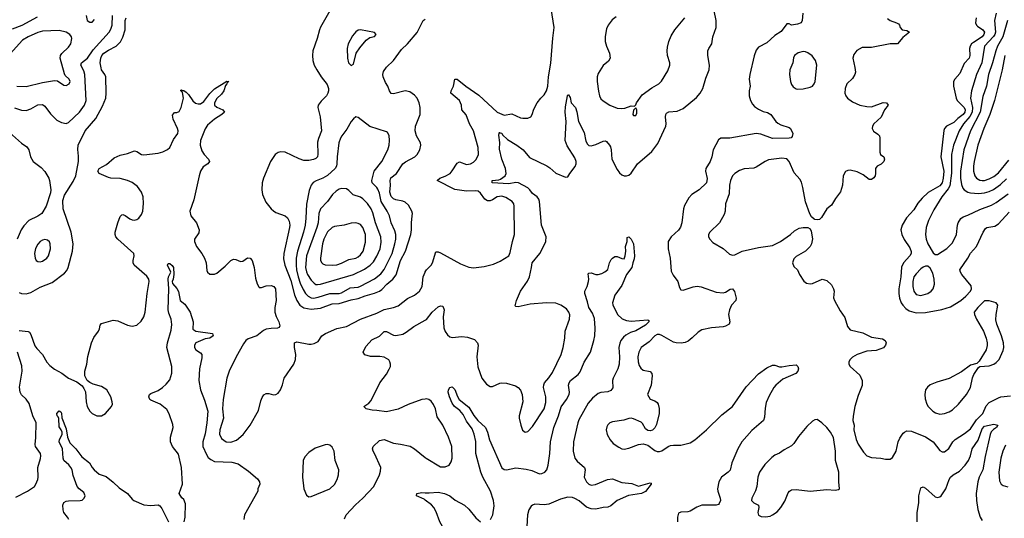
# Model space of a CAD drawing. Header units: inches. Extents: x 1682530 to 1839546, y 640742 to 791647.
# Tile 102 of 256: x 1726555 to 1734918, y 660279 to 664516. Entities that reach past the tile are written whole.
import ezdxf

# ---------------------------------------------------------------- set-up
doc = ezdxf.new("R2010")
doc.units = ezdxf.units.IN
doc.header["$MEASUREMENT"] = 0
doc.layers.add('B7626', color=7, linetype='Continuous')
doc.layers.add('B7636', color=7, linetype='Continuous')

msp = doc.modelspace()

# ---------------------------------------------------------------- linework, layer by layer
at = {"layer": 'B7626', "color": 5}
for points, elevation in [([(1726510, 663766.7), (1726570, 663747.6), (1726610, 663744.6), (1726650, 663758.3), (1726710, 663792.6), (1726750, 663796), (1726770, 663780.4), (1726816.4, 663716.4), (1726870, 663663), (1726910, 663643), (1726950, 663634), (1726970, 663640.7), (1727062.6, 663730), (1727106.9, 663790), (1727120.9, 663830), (1727109.3, 664050), (1727101, 664081), (1727074.4, 664130), (1727079.3, 664150), (1727132.3, 664190), (1727180.2, 664259.8), (1727314.2, 664410), (1727330, 664435.3), (1727341.3, 664470), (1727342.3, 664550)], 840), ([(1727120.3, 664550), (1727129, 664509), (1727150, 664493.4), (1727170, 664493.4), (1727190, 664518)], 860), ([(1729188.3, 664591.7), (1729109.1, 664450.9), (1729101.3, 664430), (1729082.9, 664357.1), (1729045.7, 664250), (1729041.7, 664210), (1729045.3, 664170), (1729055.8, 664130), (1729078, 664090), (1729116.9, 664030), (1729166.1, 663966.1), (1729178.6, 663930), (1729179.1, 663910), (1729173.8, 663890), (1729160.9, 663870), (1729115.5, 663824.5), (1729090.2, 663789.8), (1729088.1, 663770), (1729107.2, 663690), (1729118, 663570), (1729092.6, 663507.4), (1729084.6, 663475.4), (1729088.3, 663371.7), (1729083.6, 663350), (1729070, 663335.4), (1729052.1, 663327.9), (1729010, 663318.6), (1728970, 663319.6), (1728930, 663333.5), (1728810, 663389.8), (1728770, 663392.5), (1728750, 663386.4), (1728726, 663370), (1728686, 663310), (1728625.2, 663170), (1728614.7, 663130), (1728612.8, 663070), (1728617.7, 663030), (1728646.1, 662966.2), (1728690, 662908.8), (1728710, 662890.3), (1728730, 662878.3), (1728810, 662848.8), (1728830, 662832.2), (1728845, 662805), (1728849.3, 662770), (1728846.6, 662750), (1728798.8, 662530), (1728796.3, 662483.7), (1728808.5, 662430), (1728859, 662299), (1728890, 662178.9), (1728908.6, 662130), (1728935.1, 662090), (1728970, 662066.5), (1729030, 662056.3), (1729110, 662065.2), (1729210, 662100.8), (1729270, 662104.6), (1729370, 662135.1), (1729430, 662147.9), (1729490, 662169.7), (1729570, 662191.1), (1729610, 662209.2), (1729630, 662224), (1729672.5, 662267.5), (1729723.7, 662310), (1729751.6, 662348.4), (1729789.8, 662469.8), (1729833.5, 662550), (1729876.9, 662690), (1729883.4, 662730), (1729882.3, 662790), (1729889.9, 662850), (1729890.6, 662870), (1729885, 662890), (1729858.8, 662938.8), (1729830, 662963.9), (1729810, 662973.1), (1729750, 662986.3), (1729730, 662994.9), (1729710, 663012.4), (1729698.3, 663050), (1729704.1, 663110), (1729701, 663150), (1729708.8, 663171.2), (1729756.8, 663210), (1729808.7, 663291.3), (1729831.8, 663308.2), (1729911.1, 663350), (1729930.8, 663370), (1729953.6, 663410), (1729962.8, 663450), (1729959.3, 663470), (1729926.4, 663530), (1729914.8, 663570), (1729918.4, 663610), (1729957.6, 663710), (1729957.8, 663770), (1729948.7, 663810), (1729932, 663850), (1729910, 663874), (1729870, 663902.6), (1729830, 663911.7), (1729730, 663884.5), (1729710, 663889.7), (1729695.6, 663910), (1729681, 663950), (1729661.9, 663981.9), (1729641.3, 664030), (1729638.6, 664050), (1729645.8, 664074.2), (1729670, 664112), (1729730, 664168.7), (1729797.9, 664262.1), (1729850, 664310.3), (1729930, 664406.7), (1729982.6, 664510), (1729999.1, 664520.9)], 820), ([(1726703.2, 664536.8), (1726573.3, 664466.7), (1726490, 664435.4)], 840), ([(1726550, 662196.9), (1726570, 662190.2), (1726610, 662187.8), (1726650, 662197.8), (1726730, 662241.8), (1726830, 662281.7), (1726937, 662363), (1726955, 662385), (1726967.7, 662410), (1727002.5, 662550), (1727008.1, 662610), (1726993.3, 662710), (1726924.2, 662910), (1726921.8, 662978.2), (1726935.4, 663024.6), (1727010, 663139.5), (1727031.5, 663188.5), (1727056, 663310), (1727055.9, 663355.9), (1727048, 663412), (1727053.2, 663450), (1727112.2, 663570), (1727202.6, 663677.4), (1727258.8, 663781.2), (1727286.5, 663850), (1727290.8, 663890), (1727286.2, 664030), (1727278.3, 664050), (1727250.9, 664090), (1727246, 664106), (1727239.9, 664150), (1727243.2, 664190), (1727253.2, 664210), (1727270.6, 664230), (1727310, 664257.1), (1727376, 664290), (1727412.3, 664327.7), (1727432.1, 664367.9), (1727451.7, 664428.3), (1727451.2, 664510), (1727459.1, 664530)], 820), ([(1726530, 663952), (1726610, 663949.2), (1726750, 663982.3), (1726850, 664000.3), (1726876, 663996), (1726930, 663960.4), (1726950, 663957.1), (1726975.6, 663970), (1726983.6, 663990), (1726975.1, 664010), (1726941.8, 664041.8), (1726934.7, 664054.7), (1726898.7, 664190), (1726901, 664210), (1726912.3, 664227.7), (1726970, 664282.6), (1726989.7, 664310), (1726997.1, 664357.1), (1726995.6, 664370), (1726982, 664390), (1726948.7, 664408.7), (1726890, 664422.8), (1726750, 664417.5), (1726710, 664405.9), (1726626.3, 664370), (1726580.2, 664340.2), (1726422.9, 664170)], 860), ([(1726550, 661874.1), (1726627.2, 661867.2), (1726639.4, 661859.4), (1726650, 661841.6), (1726684.3, 661744.3), (1726701.1, 661721.1), (1726750, 661671.1), (1726786.7, 661606.7), (1726810, 661577.6), (1726850, 661546), (1726912.3, 661512.3), (1726970, 661468.9), (1727039.6, 661439.6), (1727084.7, 661404.7), (1727101.1, 661381.1), (1727112.8, 661352.8), (1727120.3, 661270), (1727129.1, 661229.1), (1727150, 661190.6), (1727170, 661170.5), (1727210, 661150.6), (1727250, 661150.5), (1727282.7, 661170), (1727319.3, 661210), (1727336, 661230), (1727342.7, 661250), (1727340.9, 661270), (1727329.4, 661310), (1727295.1, 661370), (1727250, 661399.3), (1727179.3, 661419.3), (1727152.3, 661432.3), (1727129.3, 661449.3), (1727109.5, 661489.5), (1727109.5, 661529.5), (1727126, 661590), (1727133.4, 661653.4), (1727164.7, 661770), (1727183.8, 661816.2), (1727223.6, 661870), (1727233.3, 661890), (1727239.5, 661920.5), (1727250, 661934.8), (1727350, 661964), (1727390, 661956.3), (1727470, 661920.5), (1727510, 661910.6), (1727550, 661920.7), (1727586.5, 661953.5), (1727609.6, 661990), (1727620.5, 662030), (1727636.8, 662190), (1727653.8, 662290), (1727650.8, 662310), (1727635.8, 662335.8), (1727527.1, 662430), (1727518.7, 662450), (1727518.7, 662470), (1727528.2, 662510), (1727526, 662530), (1727390, 662650.7), (1727372.3, 662670), (1727365.2, 662690), (1727367, 662710), (1727390, 662790.6), (1727410, 662844), (1727423.5, 662856.5), (1727430, 662859.3), (1727450, 662852), (1727490, 662824.2), (1727510, 662814.6), (1727530, 662811.7), (1727550, 662818.3), (1727566, 662830), (1727590, 662860.4), (1727602, 662890), (1727606.4, 662953.6), (1727603.7, 663010), (1727591.1, 663051.1), (1727557.2, 663097.2), (1727510, 663131.7), (1727470, 663148.8), (1727410, 663166), (1727330, 663169.7), (1727310, 663174.5), (1727230, 663209.8), (1727219.8, 663230), (1727231.3, 663250), (1727293.7, 663286.3), (1727358.6, 663341.4), (1727410, 663364.6), (1727470, 663378.7), (1727530, 663402.4), (1727550, 663397.1), (1727590, 663370.4), (1727610, 663368.4), (1727730, 663380.5), (1727770, 663392.7), (1727810, 663412.4), (1727831.3, 663430), (1727862.6, 663497.4), (1727898, 663550), (1727901.1, 663570), (1727896.9, 663590), (1727858.7, 663670), (1727854.2, 663705.8), (1727870, 663727.3), (1727890, 663728.2), (1727910, 663736.3), (1727928, 663770), (1727945.3, 663850), (1727937.1, 663897.1), (1727924.5, 663910), (1727924.5, 663915.5), (1727930, 663918.8), (1727934.2, 663914.2), (1727950, 663913.6), (1727970, 663900.8), (1727990, 663880.9), (1728025.3, 663825.3), (1728047.5, 663807.5), (1728070, 663800.6), (1728090, 663801.8), (1728119.4, 663820.6), (1728170, 663887.1), (1728210, 663929), (1728314.6, 663994.6), (1728330.5, 663990), (1728316.8, 663983.2), (1728314.9, 663970), (1728303.6, 663956.4), (1728288, 663910), (1728270, 663881.7), (1728230, 663844.7), (1728208.9, 663808.9), (1728210, 663788.4), (1728230, 663772), (1728280.7, 663750), (1728294, 663730), (1728273.4, 663710), (1728208.7, 663671.3), (1728150, 663620.5), (1728130, 663587.3), (1728090.2, 663490), (1728087.2, 663450), (1728102.2, 663402.2), (1728120.9, 663370), (1728158.3, 663330), (1728166.7, 663310), (1728154, 663290), (1728114.6, 663265.4), (1728091.3, 663230), (1728078.6, 663190), (1728035.5, 662984.5), (1728001.5, 662890), (1728007.6, 662850), (1728055.6, 662790), (1728078.7, 662730), (1728075.8, 662704.2), (1728040.4, 662650), (1728040.4, 662630), (1728055.8, 662590), (1728101.1, 662530), (1728124.6, 662490), (1728138, 662450), (1728144.7, 662384.7), (1728150.8, 662370), (1728170, 662354), (1728210, 662353), (1728230, 662363), (1728299.8, 662420.3), (1728350, 662470.7), (1728370, 662480.7), (1728390, 662478), (1728430, 662460.4), (1728450, 662464.4), (1728490, 662492.4), (1728512.4, 662490), (1728530.2, 662470), (1728545.6, 662410), (1728559.4, 662319.4), (1728572, 662272.1), (1728585.8, 662245.8), (1728590, 662241.6), (1728610, 662239.5), (1728650, 662253.6), (1728690, 662257.3), (1728714, 662250), (1728728.8, 662230), (1728733.4, 662130), (1728721.4, 662070), (1728721.1, 662030), (1728732.6, 661992.6), (1728755.8, 661950), (1728764.1, 661915.9), (1728758.3, 661901.7), (1728745.1, 661894.9), (1728690, 661893.1), (1728650, 661886.6), (1728626.4, 661873.6), (1728570, 661829.8), (1728496.8, 661803.2), (1728477.3, 661790), (1728457, 661763), (1728393, 661650), (1728333.6, 661530), (1728315.8, 661470), (1728284.7, 661290), (1728276.5, 661210), (1728286.9, 661130), (1728253.8, 661030), (1728253.7, 660993.7), (1728270, 660957.6), (1728309.4, 660929.4), (1728350, 660925.6), (1728397.3, 660942.7), (1728454, 660990), (1728512.8, 661070), (1728583.8, 661196.2), (1728602.8, 661277.2), (1728614.5, 661305.5), (1728630, 661327.3), (1728650, 661339.1), (1728670, 661339.1), (1728710, 661327.7), (1728730, 661330.7), (1728750, 661342.8), (1728769.4, 661370), (1728787.8, 661412.2), (1728800.7, 661470), (1728882.4, 661590), (1728898, 661630), (1728900.5, 661670), (1728889.5, 661730.5), (1728890, 661771.3), (1728910, 661778.8), (1729010, 661759.5), (1729030, 661758), (1729056.6, 661763.4), (1729090, 661782.4), (1729122, 661830), (1729154, 661850), (1729250, 661890.9), (1729331.7, 661908.3), (1729450, 661971.9), (1729590, 662022.7), (1729650, 662053), (1729730, 662070.2), (1729770, 662085), (1729850, 662147.3), (1729910, 662175.6), (1729950.8, 662210), (1729972.4, 662250), (1729983.4, 662330), (1729998.3, 662370), (1730000, 662373.1)], 780), ([(1726470, 663556.5), (1726570, 663467.2), (1726615.2, 663435.3), (1726633.1, 663410), (1726647.9, 663350), (1726668.9, 663310), (1726738.7, 663258.7), (1726770, 663224.4), (1726802.3, 663170), (1726809, 663150), (1726818.9, 663070), (1726815.9, 663044.1), (1726778.8, 662930), (1726742.6, 662870), (1726710, 662846.6), (1726632.2, 662810), (1726590, 662763.5), (1726568.3, 662730), (1726534.3, 662650)], 820), ([(1727951, 660250), (1727961.5, 660290), (1727962.5, 660402.5), (1727950, 660439.3), (1727933.6, 660453.6), (1727909.5, 660490), (1727937.3, 660570), (1727929.9, 660710), (1727904.6, 660824.6), (1727853.5, 660890), (1727836.5, 660930), (1727837.5, 660970), (1727857.8, 661050), (1727855.1, 661075.1), (1727825.8, 661165.8), (1727805.1, 661205.1), (1727749.7, 661249.7), (1727670, 661282.9), (1727660.9, 661290), (1727652.3, 661310), (1727658, 661330), (1727670, 661340.5), (1727730, 661364.6), (1727767.8, 661390), (1727800, 661420), (1727830, 661456.3), (1727847.7, 661512.3), (1727846.8, 661570), (1727804.7, 661730), (1727809.6, 661769.6), (1727842.2, 661877.8), (1727847.3, 661927.2), (1727843, 661970), (1727821.1, 662021.1), (1727816, 662050), (1727820.9, 662230), (1727817.4, 662310), (1727820.4, 662330), (1727838, 662370), (1727809.7, 662430), (1727816.4, 662443.6), (1727830, 662444), (1727850, 662427.3), (1727860.4, 662410), (1727865.5, 662350), (1727859.3, 662310), (1727850.7, 662290), (1727853.7, 662273.7), (1727890, 662232), (1727905.2, 662205.2), (1727917.3, 662130), (1727958.9, 662098.9), (1728003.1, 662030), (1728028.4, 661950), (1728025.8, 661885.8), (1728051.3, 661870), (1728192, 661850), (1728196.9, 661836.9), (1728198, 661830), (1728171.3, 661810), (1728130, 661805.1), (1728050.8, 661770), (1728040.7, 661750), (1728038.8, 661730), (1728050.6, 661710.6), (1728090, 661686), (1728102.8, 661670), (1728102.8, 661642.8), (1728082.4, 661550), (1728077.7, 661450), (1728090.2, 661370), (1728124.3, 661284.3), (1728153.6, 661190), (1728145, 661090), (1728130, 660996), (1728109.6, 660930), (1728112, 660890), (1728141.5, 660821.5), (1728157.3, 660797.3), (1728177.6, 660777.6), (1728210, 660762.4), (1728357.2, 660757.2), (1728410, 660742.8), (1728499.9, 660679.9), (1728573.8, 660613.8), (1728592.2, 660590), (1728594.4, 660570), (1728579.1, 660530), (1728578, 660510), (1728464.7, 660310), (1728459.7, 660270)], 760), ([(1730000, 661292.8), (1729970, 661288.9), (1729854.4, 661245.6), (1729770, 661207), (1729670, 661183), (1729590, 661196.2), (1729550, 661197.2), (1729510, 661206.6), (1729498, 661210), (1729478, 661230), (1729521.2, 661258.8), (1729539.7, 661280.3), (1729613, 661430), (1729670, 661503.1), (1729694.8, 661545.2), (1729704.2, 661570), (1729706, 661590), (1729700.5, 661610), (1729690, 661625.1), (1729650, 661649.7), (1729614.2, 661654.2), (1729533.6, 661653.6), (1729488.2, 661668.2), (1729473, 661690), (1729482.9, 661717.1), (1729498.4, 661741.6), (1729544.9, 661795.1), (1729610, 661825.7), (1729650, 661865.3), (1729670, 661865.5), (1729730, 661836.5), (1729750, 661832.8), (1729810, 661844.2), (1729839, 661860.9), (1729902.9, 661910), (1730000, 661962.6)], 760), ([(1726521.3, 660458.7), (1726620.5, 660510), (1726679.7, 660550), (1726693, 660570), (1726708.2, 660610), (1726711.5, 660630), (1726709.6, 660710), (1726732.7, 660787.3), (1726734.7, 660810), (1726731.1, 660830), (1726689.1, 660889.1), (1726685.7, 660905.7), (1726693, 660967), (1726694.9, 661090), (1726666.6, 661150), (1726634.8, 661254.8), (1726611.5, 661291.5), (1726570, 661327.1), (1726560.2, 661350), (1726554.7, 661394.7), (1726575.3, 661530), (1726573.4, 661573.4), (1726537.9, 661690)], 780), ([(1726972.7, 660270), (1726962, 660290), (1726929.5, 660330), (1726923.7, 660350), (1726920.9, 660390), (1726930, 660413), (1726950, 660424.4), (1726971, 660429), (1727069.8, 660430.1), (1727085.4, 660434.6), (1727102.6, 660450), (1727110.5, 660470), (1727099.2, 660499.2), (1727059.7, 660530), (1727044, 660550), (1727010, 660642.7), (1726999.8, 660690), (1726990.7, 660710.7), (1726973.2, 660733.2), (1726930, 660769.7), (1726923.1, 660790), (1726917.7, 660870), (1726889.7, 660930), (1726893.6, 660950), (1726915.1, 660990), (1726915.6, 661010), (1726908.3, 661030), (1726890, 661057.2), (1726886.6, 661126.6), (1726882, 661142), (1726874, 661150), (1726869.6, 661170), (1726890, 661192), (1726904.7, 661184.7), (1726910, 661174), (1726914.3, 661134.3), (1726950, 661038.8), (1726962.6, 660970), (1726980.5, 660920.5), (1727032.2, 660870), (1727082, 660802), (1727147.3, 660750), (1727170.4, 660710), (1727188.5, 660690), (1727230, 660654.9), (1727290, 660633.4), (1727350, 660585.5), (1727399, 660539), (1727470.6, 660490), (1727510, 660442.8), (1727526, 660430), (1727610, 660393), (1727670, 660387.7), (1727730, 660394), (1727746, 660386), (1727763.7, 660363.7), (1727818.4, 660250)], 760), ([(1729314, 660274), (1729328.3, 660310), (1729406.5, 660393.5), (1729471.1, 660450), (1729562.9, 660550), (1729612, 660650), (1729621.2, 660678.8), (1729621.6, 660710), (1729570, 660829.2), (1729557, 660850), (1729552, 660870), (1729558, 660890), (1729610, 660939.3), (1729650, 660948.5), (1729730, 660918.5), (1729790.2, 660910.2), (1729871.3, 660891.3), (1729910, 660868.7), (1730000, 660796.5)], 760), ([(1730000, 660434.5), (1729990, 660442.4), (1729926, 660470), (1729929, 660490), (1729970, 660498.4), (1730000, 660496.6)], 740)]:
    msp.add_lwpolyline(points, dxfattribs=dict(at, elevation=elevation))
for points, elevation in [([(1729450, 664429.6), (1729430, 664425.6), (1729410, 664411.8), (1729381.6, 664378.4), (1729345.7, 664310), (1729337, 664270), (1729340.4, 664190), (1729348.2, 664150), (1729370, 664126.8), (1729390, 664138), (1729413.5, 664230), (1729442.9, 664277.1), (1729497.5, 664342.5), (1729530, 664364), (1729570, 664372), (1729582, 664390), (1729570, 664408)], 840), ([(1729410, 663689), (1729390, 663674), (1729370, 663649.3), (1729335, 663585), (1729290.3, 663530), (1729279.7, 663510), (1729267.2, 663470), (1729252.2, 663350), (1729250.2, 663290), (1729246.2, 663270), (1729235.2, 663250), (1729170, 663191.4), (1729130, 663169.8), (1729072.3, 663147.7), (1729048.2, 663131.8), (1729030, 663109.3), (1729014.4, 663065.6), (1728990.7, 662949.3), (1728986.5, 662830), (1728979.3, 662770), (1728966.4, 662710), (1728914.4, 662550), (1728904.7, 662490), (1728902.9, 662430), (1728906.9, 662390), (1728920.8, 662330), (1728938.1, 662278.1), (1728963.5, 662223.5), (1728983.6, 662190), (1729006, 662166), (1729030, 662152.7), (1729050, 662149.2), (1729090, 662157.1), (1729190, 662189.6), (1729270, 662190.1), (1729290, 662194.6), (1729363.3, 662236.7), (1729430, 662243.6), (1729450, 662251.4), (1729570, 662313.8), (1729622.2, 662357.8), (1729650, 662393.4), (1729718.1, 662530), (1729742.1, 662610), (1729749.3, 662650), (1729749.9, 662690), (1729741.6, 662721.7), (1729709.8, 662790), (1729696.5, 662850), (1729677.7, 662890), (1729626.9, 662970), (1729610, 663042.9), (1729597.1, 663077.1), (1729589.8, 663090), (1729549.9, 663129.9), (1729545, 663150), (1729566.3, 663230), (1729630.7, 663310), (1729680.8, 663410), (1729692.1, 663450), (1729696.9, 663490), (1729692.5, 663532.5), (1729678, 663558), (1729670, 663563.7), (1729530, 663607), (1729430, 663684)], 840), ([(1729290, 663081.4), (1729270, 663074.8), (1729242.4, 663057.6), (1729212.3, 663030), (1729169.3, 662970), (1729111.4, 662908.6), (1729097.3, 662870), (1729089.6, 662790), (1729080.1, 662750), (1728992.6, 662510), (1728983.7, 662410), (1728990, 662372.2), (1728999.3, 662350), (1729030, 662302.6), (1729056.2, 662276.2), (1729070, 662267), (1729084.6, 662264.6), (1729110, 662267.7), (1729390, 662351.3), (1729482.9, 662397.1), (1729531.1, 662428.9), (1729561.3, 662458.7), (1729590, 662506.3), (1729617.3, 662570), (1729625.9, 662625.9), (1729621.6, 662670), (1729577.3, 662790), (1729555.1, 662875.1), (1729541.3, 662910), (1729510, 662953.1), (1729470, 662993.5), (1729450, 663008.5), (1729388, 663027.9), (1729350, 663065.6), (1729330, 663077.4)], 860), ([(1729410, 662790.8), (1729370, 662787.7), (1729310, 662768.6), (1729230, 662758.3), (1729210, 662749.7), (1729170, 662712.8), (1729137.3, 662650), (1729126.3, 662610), (1729109.3, 662490), (1729111.4, 662470), (1729121.1, 662450), (1729130, 662441.1), (1729150, 662433.8), (1729210, 662430.2), (1729250, 662434.2), (1729290, 662448), (1729350, 662478.8), (1729409.3, 662490), (1729430, 662500.6), (1729450, 662518.6), (1729472.2, 662550), (1729493.8, 662626.2), (1729492.5, 662690), (1729469.8, 662750), (1729450, 662774.2), (1729430, 662784.5)], 880), ([(1726770, 662647.8), (1726750, 662643), (1726730, 662631.3), (1726710, 662609.6), (1726689.5, 662570.5), (1726681.6, 662530), (1726685.2, 662490), (1726695.5, 662470), (1726710, 662460.3), (1726730, 662458.9), (1726750, 662464), (1726786, 662490), (1726800.5, 662510), (1726816.9, 662570), (1726815.4, 662610), (1726808.3, 662628.3), (1726790, 662643.6)], 840), ([(1729170, 660906.6), (1729150, 660903.7), (1729063.9, 660876.1), (1729010, 660838), (1728977.7, 660802.2), (1728962, 660770), (1728956.5, 660630), (1728969.4, 660529.4), (1728990, 660477.1), (1729010, 660463.1), (1729030, 660465.3), (1729190, 660528.4), (1729230, 660567.7), (1729253, 660610), (1729264.2, 660650), (1729267.3, 660690), (1729235.1, 660770), (1729227, 660850), (1729210, 660884), (1729190, 660900.9)], 780)]:
    msp.add_lwpolyline(points, close=True, dxfattribs=dict(at, elevation=elevation))
at = {"layer": 'B7636', "color": 5}
for points, elevation in [([(1730000, 662373.1), (1730010, 662390.8), (1730049.2, 662430), (1730061.7, 662450), (1730090, 662542.4), (1730110, 662544.4), (1730130, 662536.1), (1730300.2, 662440.2), (1730370, 662414.4), (1730410, 662408.3), (1730501.8, 662418.2), (1730580.3, 662439.7), (1730636.4, 662463.6), (1730710, 662510.5), (1730722.6, 662537.4), (1730739.8, 662630), (1730758.6, 662690), (1730756.2, 662930), (1730751.7, 662951.7), (1730738.9, 662970), (1730684.7, 663004.7), (1730650, 663015.4), (1730610, 663010.9), (1730570, 662984.1), (1730550, 662976.8), (1730530, 662977.6), (1730505.7, 662990), (1730470, 663041.1), (1730450, 663057.7), (1730430, 663062.2), (1730350, 663057.5), (1730251.6, 663071.6), (1730102, 663150), (1730123.7, 663170), (1730170, 663185.2), (1730210.9, 663209.1), (1730229.9, 663230.1), (1730270, 663295.8), (1730290, 663308.4), (1730350, 663284.9), (1730384, 663290), (1730410, 663306), (1730432.2, 663327.8), (1730452.8, 663370), (1730449.7, 663430.3), (1730411.1, 663571.1), (1730376.5, 663630), (1730348.1, 663708.1), (1730310.9, 663750), (1730308.2, 663790), (1730290.6, 663830), (1730217.3, 663890), (1730220.3, 663910), (1730240.4, 663950), (1730250, 664010.3), (1730270, 664010.2), (1730345.8, 663950), (1730455.7, 663875.7), (1730610, 663730.2), (1730670, 663704.9), (1730734.5, 663714.5), (1730810, 663682), (1730830, 663678), (1730870, 663678.4), (1730897.2, 663690), (1730909.4, 663710), (1730923.5, 663756.5), (1730949.5, 663810), (1730980.9, 663850), (1731010, 663878), (1731030, 663910.7), (1731040.3, 663950), (1731045.9, 664030), (1731067.6, 664147.6), (1731082.6, 664357.4), (1731095.4, 664450), (1731069.7, 664610)], 780), ([(1730000, 661962.6), (1730010, 661968), (1730059.1, 662030), (1730110, 662075.6), (1730130, 662085.7), (1730150, 662081.6), (1730160.2, 662050), (1730151.8, 661990), (1730157.7, 661897.7), (1730167.8, 661867.8), (1730190, 661839.5), (1730210, 661822), (1730230, 661816.9), (1730310, 661822.6), (1730358, 661818), (1730417.1, 661797.1), (1730444.4, 661770), (1730448.5, 661750), (1730437.3, 661650), (1730447.2, 661567.2), (1730480.4, 661470), (1730519.9, 661419.9), (1730550, 661399.1), (1730570, 661399.3), (1730632.9, 661427.1), (1730650, 661430.4), (1730690, 661426.7), (1730766, 661406), (1730790.2, 661390.3), (1730809, 661369), (1730824.2, 661330), (1730828.9, 661270), (1730796.3, 661150), (1730796.3, 661130), (1730810.6, 661070.6), (1730826.8, 661026.8), (1730850, 661012), (1730870, 661018), (1730910, 661058.8), (1731010, 661210.7), (1731023, 661263), (1731025.1, 661310), (1731005.4, 661390), (1731007.5, 661412.5), (1731013, 661430), (1731050, 661472.7), (1731081, 661519), (1731154, 661670), (1731172.6, 661730), (1731186.3, 661810), (1731189.6, 661870), (1731226.6, 661970), (1731226.7, 662006.7), (1731220.5, 662030), (1731198.7, 662058.7), (1731151.8, 662090), (1731110, 662106), (1731030, 662110.7), (1730890, 662098), (1730790, 662075.1), (1730770, 662079), (1730765.1, 662085.1), (1730774, 662130), (1730808.4, 662210), (1730867.1, 662292.9), (1730884.2, 662330), (1730903.5, 662410), (1730908.5, 662450), (1730972.4, 662530), (1731005.3, 662590), (1731022.8, 662630), (1731026.2, 662670), (1730987.1, 662770), (1730969.2, 662970), (1730964.1, 662990), (1730950.3, 663010.3), (1730910, 663038.3), (1730887.7, 663070), (1730870, 663086.4), (1730790.8, 663130.8), (1730770, 663131.4), (1730710, 663121.1), (1730569.5, 663130), (1730569.3, 663150), (1730624.8, 663155.2), (1730639, 663161), (1730679.1, 663190), (1730687.4, 663210), (1730680.4, 663250), (1730651.2, 663330), (1730630, 663415.3), (1730632.4, 663472.4), (1730624.6, 663535.4), (1730630, 663561), (1730634.6, 663554.6), (1730650, 663550.4), (1730657.5, 663537.5), (1730697.7, 663497.7), (1730779.1, 663450), (1730830.6, 663410.6), (1730884.8, 663344.8), (1731033, 663273), (1731057.3, 663257.3), (1731110, 663210.3), (1731190, 663176.3), (1731210, 663181), (1731227, 663210), (1731272.5, 663267.5), (1731281.6, 663290), (1731281.3, 663310), (1731270, 663342.7), (1731204.8, 663444.8), (1731188.1, 663490), (1731197.8, 663650), (1731188.2, 663730), (1731190, 663774), (1731207.6, 663870), (1731210, 663878), (1731216, 663876), (1731230, 663854), (1731240.7, 663810), (1731275.5, 663770), (1731287.1, 663732.9), (1731302, 663650), (1731350, 663556), (1731364.5, 663484.5), (1731377.4, 663457.4), (1731390, 663447), (1731410, 663444.9), (1731450, 663455.3), (1731510, 663484.2), (1731530, 663486.4), (1731539.9, 663479.9), (1731566, 663450), (1731574, 663434), (1731579.7, 663410), (1731584.8, 663330), (1731630, 663242.6), (1731650, 663214.6), (1731670, 663198.9), (1731690, 663190.3), (1731710, 663188.5), (1731730, 663194.4), (1731750, 663210.5), (1731804, 663290), (1731923.6, 663396.4), (1731976.5, 663463.5), (1732042.6, 663610), (1732046, 663630), (1732039.3, 663690), (1732042.7, 663710), (1732050, 663722.4), (1732070, 663733.8), (1732141, 663739), (1732190, 663761.5), (1732304.2, 663855.8), (1732333.7, 663890), (1732357.3, 663930), (1732382.6, 664017.4), (1732412.9, 664090), (1732414.2, 664130), (1732400.9, 664210), (1732400.4, 664250), (1732408.6, 664271.4), (1732433.6, 664310), (1732442.4, 664370), (1732471, 664450), (1732471.1, 664510), (1732454, 664590)], 760), ([(1733207.3, 664570), (1733200.7, 664510), (1733192.3, 664487.7), (1733162.4, 664477.6), (1733110, 664469.6), (1733090, 664479.3), (1733070, 664481.2), (1733023.5, 664416.5), (1732970, 664382.4), (1732900.4, 664319.6), (1732830, 664282.9), (1732810, 664256), (1732792.4, 664207.6), (1732755.8, 664050), (1732751.3, 664010), (1732759.6, 663950), (1732750.3, 663910), (1732750.3, 663870), (1732761.5, 663830), (1732778.5, 663798.5), (1732797, 663777), (1732830, 663754.9), (1732870, 663736.5), (1732906.5, 663726.5), (1732936.3, 663710), (1732978, 663650), (1732995.2, 663635.3), (1733021.3, 663621.3), (1733090, 663598.5), (1733102, 663590), (1733120.9, 663550), (1733116.5, 663523.5), (1733106.9, 663513.1), (1733090, 663508.5), (1732950, 663506.9), (1732850, 663542.5), (1732810, 663547.4), (1732587.6, 663507.6), (1732511.8, 663508.2), (1732490, 663494.5), (1732446, 663410), (1732434.6, 663350), (1732421.1, 663310), (1732382.6, 663250), (1732379.6, 663230), (1732394.7, 663165.3), (1732388.8, 663130), (1732326.4, 663070), (1732264.9, 663030), (1732239.2, 663000.8), (1732203.4, 662936.6), (1732194.4, 662910), (1732178.9, 662790), (1732168, 662752), (1732151.2, 662728.8), (1732088.4, 662670), (1732064.2, 662630), (1732062.6, 662570), (1732080.3, 662490), (1732090, 662378), (1732104.6, 662344.6), (1732145.5, 662290), (1732159.9, 662239.9), (1732170, 662221), (1732190, 662217.3), (1732275.2, 662244.8), (1732310.3, 662250.3), (1732344.6, 662244.6), (1732470, 662200.5), (1732530, 662195.5), (1732550, 662199.3), (1732590, 662224.9), (1732610.8, 662230), (1732626.2, 662206.2), (1732641.6, 662150), (1732637.1, 662130), (1732600.4, 662090), (1732583.1, 662050), (1732575.5, 662010), (1732586, 661950), (1732580.5, 661930), (1732550, 661911.3), (1732530, 661905.8), (1732430, 661898.3), (1732350, 661879.7), (1732318, 661862), (1732267.8, 661812.2), (1732234.3, 661785.7), (1732207.1, 661772.9), (1732173.5, 661766.5), (1732130, 661769.8), (1732110, 661777), (1732010, 661832.4), (1731990, 661841.2), (1731970, 661841.6), (1731949.3, 661830), (1731901.9, 661778.1), (1731835.3, 661730), (1731813.1, 661690), (1731806.3, 661650), (1731808.9, 661610), (1731817.7, 661577.8), (1731830, 661554), (1731850, 661539.3), (1731910, 661526.8), (1731924, 661510), (1731927.7, 661490), (1731919.3, 661410), (1731888.7, 661330), (1731910, 661290.7), (1731950, 661276.3), (1731970, 661262.8), (1731978, 661250), (1731987.5, 661212.5), (1731986, 661170), (1731963.4, 661076.6), (1731950, 661049.2), (1731930, 661029.3), (1731910, 661022.7), (1731890, 661026), (1731870, 661039), (1731845.1, 661085.1), (1731835.1, 661095.1), (1731770, 661125.1), (1731750, 661129.5), (1731730, 661127), (1731686.1, 661113.9), (1731590, 661098.7), (1731566.8, 661090), (1731550, 661073.2), (1731542.3, 661057.7), (1731537.1, 661030), (1731546, 660990), (1731570, 660946), (1731595.6, 660915.6), (1731642.9, 660882.9), (1731670, 660870.4), (1731690, 660868), (1731730, 660876.4), (1731810, 660905.5), (1731850, 660913.4), (1731890, 660900.7), (1731950, 660854.4), (1731970, 660847.2), (1731990, 660847.2), (1732010, 660852.4), (1732063.7, 660890), (1732082.4, 660897.6), (1732110, 660902), (1732170, 660900.9), (1732250, 660920.5), (1732290, 660945.3), (1732388.3, 661030), (1732520.4, 661159.6), (1732611.1, 661228.9), (1732724.6, 661395.4), (1732830, 661506.3), (1732902.4, 661557.6), (1732950, 661580.3), (1732970, 661580.4), (1733010, 661565.3), (1733030, 661565.3), (1733090, 661579), (1733150, 661582.8), (1733166, 661570), (1733170.8, 661550), (1733166, 661530), (1733147.3, 661510), (1733038.4, 661461.6), (1732978.3, 661410), (1732961.3, 661390), (1732921, 661319), (1732896, 661264), (1732886, 661214), (1732882.4, 661137.6), (1732872.5, 661110), (1732773.5, 661026.5), (1732690, 660929.7), (1732655.2, 660870), (1732603.6, 660750), (1732591.1, 660688.9), (1732572.7, 660670), (1732517.6, 660630), (1732492.9, 660590), (1732482, 660530), (1732484.7, 660510), (1732505.8, 660450), (1732507.7, 660430), (1732495.9, 660404.1), (1732490, 660397.6), (1732470, 660391.5), (1732350, 660389.6), (1732306.1, 660373.9), (1732250, 660340.7), (1732230, 660334), (1732170, 660332.7), (1732150, 660322), (1732141.6, 660290), (1732142, 660250)], 760), ([(1734848.8, 664570), (1734835.8, 664510), (1734844.8, 664410), (1734837.7, 664390), (1734826, 664374), (1734751.3, 664290), (1734726.7, 664150), (1734681, 664050), (1734639.2, 663910), (1734631.2, 663850), (1734649.4, 663770), (1734645.4, 663730), (1734627, 663693), (1734572.2, 663630), (1734534.8, 663570), (1734486.5, 663450), (1734469.1, 663370), (1734469.8, 663210.3), (1734454.8, 663105.2), (1734442.1, 663077.9), (1734386.4, 663010), (1734319, 662901), (1734274.3, 662810), (1734254.7, 662750), (1734248.3, 662690), (1734253.7, 662650), (1734268, 662610), (1734313.8, 662533.8), (1734330, 662520.4), (1734350, 662520.3), (1734430, 662570.3), (1734479.7, 662620.3), (1734512.3, 662690), (1734521, 662770), (1734527.2, 662790), (1734550, 662827.4), (1734570, 662840.8), (1734610, 662854.9), (1734710, 662903.5), (1734810, 662938.6), (1734850, 662961.4), (1734950, 663037)], 840), ([(1731620.3, 664539.7), (1731586.8, 664513.2), (1731553.4, 664470), (1731540.7, 664439.3), (1731527.1, 664372.9), (1731527.9, 664330), (1731539, 664290), (1731564.6, 664230), (1731570.3, 664190), (1731557.3, 664162.7), (1731510, 664126.6), (1731470, 664058), (1731459.6, 664030), (1731459.6, 663990), (1731470.4, 663909.6), (1731478.7, 663870), (1731490, 663844), (1731510, 663825.5), (1731567.7, 663790), (1731630, 663764.6), (1731670, 663760.3), (1731695.8, 663764.2), (1731750, 663783), (1731778, 663782), (1731790, 663792), (1731795.1, 663810), (1731841.6, 663878.4), (1731923.3, 663936.7), (1731982.7, 663970), (1732008, 663992), (1732059.4, 664080.6), (1732077.3, 664130), (1732076.9, 664150), (1732058.3, 664210), (1732054.3, 664250), (1732057.1, 664282.9), (1732069.6, 664330), (1732090, 664378.8), (1732119.6, 664430), (1732204.7, 664530)], 780), ([(1733925.8, 664525.8), (1733947.7, 664510), (1734004, 664490), (1734019.7, 664479.7), (1734028.9, 664468.9), (1734034, 664450), (1734050.3, 664430.3), (1734090, 664423.1), (1734114, 664410), (1734056.4, 664363.6), (1734010, 664311.3), (1733950, 664309.7), (1733790, 664280.5), (1733710, 664280.7), (1733665.5, 664254.5), (1733640.3, 664219.7), (1733630.5, 664190), (1733650.2, 664110), (1733653.6, 664070), (1733650.2, 664050), (1733630, 664016.9), (1733579.5, 663970), (1733565.7, 663930), (1733565.3, 663890), (1733572.2, 663870), (1733586.4, 663850), (1733630, 663817.3), (1733690, 663788.1), (1733750, 663777.3), (1733790, 663776.5), (1733890, 663813.4), (1733917.3, 663810), (1733930.8, 663790), (1733899.5, 663750), (1733873.9, 663686.1), (1733810.5, 663630), (1733799.3, 663610), (1733796.3, 663590), (1733807.3, 663567.3), (1733844.1, 663544.1), (1733857.3, 663530), (1733862, 663510), (1733860.7, 663390), (1733866.8, 663370), (1733894.8, 663350), (1733900.5, 663330), (1733894, 663310), (1733872.1, 663287.9), (1733839.1, 663270), (1733830, 663259.3), (1733824.4, 663250), (1733825.3, 663210), (1733820.4, 663190), (1733810, 663172.7), (1733790, 663158), (1733770, 663158), (1733718.3, 663198.3), (1733670, 663222.4), (1733610, 663237.6), (1733590, 663235.6), (1733570, 663226.6), (1733548.8, 663190), (1733544.6, 663110), (1733526.8, 663053.2), (1733484.2, 662995.8), (1733450, 662939.3), (1733410, 662909.2), (1733365.1, 662834.9), (1733350, 662819.3), (1733330, 662816), (1733310, 662817.2), (1733302, 662822), (1733281.6, 662841.6), (1733265.8, 662865.8), (1733230, 662968.7), (1733208.4, 663090), (1733195.9, 663135.9), (1733181.1, 663161.1), (1733133.4, 663213.4), (1733089.8, 663309.8), (1733070, 663333.3), (1733030, 663339.1), (1732915.9, 663324.1), (1732888.1, 663311.9), (1732810, 663261.6), (1732790, 663255.1), (1732710, 663247.4), (1732670, 663234.7), (1732628.9, 663210), (1732611, 663189), (1732592.3, 663150), (1732585.6, 663110), (1732582.7, 663037.3), (1732551.4, 662950), (1732546.5, 662890), (1732539, 662861), (1732498.7, 662790), (1732416.5, 662710), (1732405.7, 662690), (1732405.7, 662670), (1732416.4, 662650), (1732443.7, 662623.7), (1732530, 662572.4), (1732583.4, 662523.4), (1732610, 662515.3), (1732630, 662518.9), (1732692.1, 662547.9), (1732830, 662579), (1732950, 662597), (1733017.2, 662630), (1733101.2, 662690), (1733137.2, 662722.8), (1733176.9, 662743.1), (1733210, 662750.5), (1733250, 662750.7), (1733270, 662738), (1733278.8, 662718.8), (1733290, 662654), (1733282, 662610), (1733270, 662589.5), (1733230.3, 662549.7), (1733150, 662503.7), (1733130, 662485.2), (1733120.4, 662450), (1733130, 662418.8), (1733162.8, 662390), (1733178.8, 662350), (1733214.4, 662294.4), (1733238, 662278), (1733270, 662270.3), (1733290, 662273.1), (1733370.4, 662310.4), (1733410, 662298.8), (1733450, 662262.8), (1733468, 662230), (1733472.7, 662210), (1733468.6, 662151.4), (1733475.5, 662130), (1733523.4, 662043.4), (1733565.1, 661985.1), (1733586.5, 661910), (1733610, 661879.5), (1733715.5, 661855.5), (1733790, 661817.8), (1733884.3, 661804.3), (1733906.4, 661790), (1733916.3, 661770), (1733908.2, 661750), (1733891.3, 661728.7), (1733830, 661704.1), (1733750, 661698.5), (1733670, 661672), (1733630, 661649.7), (1733608.9, 661630), (1733598.9, 661610), (1733598.9, 661590), (1733610.3, 661570), (1733690, 661494.9), (1733710.3, 661449.6), (1733711.8, 661408.2), (1733676.2, 661323.8), (1733648.8, 661230), (1733633.5, 661146.5), (1733632, 661110), (1733642.4, 661070), (1733641.6, 661030), (1733660.3, 660950), (1733677.7, 660910), (1733721.1, 660841.1), (1733750, 660810.4), (1733790, 660796.4), (1733870, 660790.4), (1733910, 660782.4), (1733950, 660782.4), (1733970, 660795.5), (1733999.2, 660850), (1734018.2, 660930), (1734030, 660960.3), (1734058.4, 661001.6), (1734070, 661012.6), (1734090, 661021.8), (1734130, 661019.8), (1734250, 660971.9), (1734313.2, 660930), (1734370, 660856.3), (1734390, 660845.5), (1734410, 660844.9), (1734447.1, 660872.9), (1734482.4, 660930), (1734502.2, 660950), (1734580.8, 660999.2), (1734630, 661040.5), (1734683.1, 661116.9), (1734735, 661170), (1734765.1, 661234.9), (1734790, 661262.1), (1734870, 661303.5), (1734890, 661310.2), (1734970, 661321.3)], 780), ([(1734679, 664530), (1734675, 664490), (1734681.3, 664470), (1734690, 664460.3), (1734736.9, 664430), (1734750.7, 664410), (1734745.1, 664390), (1734729.5, 664370), (1734657, 664323), (1734640.9, 664310), (1734627.4, 664290), (1734623.2, 664270), (1734625.7, 664210), (1734618.9, 664190), (1734576.1, 664143.9), (1734541.3, 664058.7), (1734497, 664010), (1734487.9, 663990), (1734488, 663950), (1734508.3, 663850), (1734517.5, 663830), (1734576.9, 663770), (1734585.1, 663750), (1734582.9, 663730), (1734569.6, 663710), (1734524.4, 663675.6), (1734490, 663641.6), (1734428, 663610), (1734410.2, 663590), (1734404.7, 663575.3), (1734378.2, 663350), (1734404.5, 663230), (1734400.1, 663170), (1734390.8, 663129.2), (1734370, 663105.4), (1734272.2, 663047.8), (1734219.4, 663000.6), (1734184.4, 662955.6), (1734150, 662900.4), (1734088.7, 662831.3), (1734051.8, 662770), (1734044.3, 662750), (1734040.6, 662730), (1734047.8, 662690), (1734069, 662649), (1734117.3, 662577.3), (1734127, 662547), (1734126.2, 662530), (1734117.2, 662510), (1734062, 662450), (1734046.2, 662413.8), (1734040.8, 662330), (1734023.2, 662230), (1734022, 662190), (1734027.8, 662150), (1734042.5, 662110), (1734055.5, 662090), (1734081.8, 662061.8), (1734110, 662042.1), (1734170, 662024.1), (1734250, 662028.9), (1734387.4, 662052.6), (1734462.8, 662077.2), (1734550, 662130.4), (1734592.6, 662167.4), (1734631.8, 662210), (1734640.7, 662230), (1734635.6, 662255.6), (1734557.4, 662350), (1734545.1, 662370), (1734541.6, 662390), (1734609.7, 662490), (1734630, 662532.4), (1734682.6, 662590), (1734737.6, 662710), (1734759.1, 662740.9), (1734770, 662750.2), (1734837.3, 662762.7), (1734870, 662782), (1734960.2, 662879.8)], 820), ([(1734946.2, 664510), (1734905.3, 664370), (1734862, 664290), (1734846.2, 664250), (1734819, 664150), (1734784.7, 664050), (1734765.8, 663950), (1734736.4, 663863.6), (1734714.2, 663730), (1734631.1, 663570), (1734575.9, 663410), (1734547.1, 663230), (1734547.7, 663170), (1734555.7, 663115.7), (1734565.4, 663085.4), (1734577, 663070), (1734609.4, 663049.4), (1734630, 663044.1), (1734700.3, 663040.3), (1734750, 663045.8), (1734790, 663056.9), (1734826.1, 663073.9), (1734885.2, 663114.7), (1734937.4, 663162.6)], 860), ([(1734921.7, 664210), (1734899.8, 664090), (1734834, 663830), (1734796, 663710), (1734744.6, 663590), (1734692.9, 663450), (1734661.5, 663310), (1734656.4, 663270), (1734657.2, 663230), (1734668.8, 663190), (1734682, 663170), (1734710, 663153.4), (1734730, 663150.1), (1734750, 663150.6), (1734790, 663162.7), (1734830, 663183.4), (1734870, 663213.2), (1734956.6, 663323.4)], 880), ([(1730554.6, 660270), (1730573.3, 660310), (1730585.7, 660385.7), (1730580.5, 660430), (1730555, 660510), (1730488.7, 660628.7), (1730471.3, 660670), (1730428.3, 660830), (1730430.7, 660930.7), (1730415.5, 660995.5), (1730398.5, 661038.5), (1730350, 661104.7), (1730321.9, 661161.9), (1730294, 661194), (1730249.8, 661230), (1730230, 661257), (1730204.7, 661310), (1730195.1, 661350), (1730197.2, 661370), (1730210, 661391.3), (1730230, 661396), (1730250, 661374.8), (1730273.9, 661313.9), (1730288.9, 661288.9), (1730370, 661222.4), (1730413.3, 661153.3), (1730447.4, 661110), (1730511.4, 661051.4), (1730530, 661010.7), (1730545.7, 660945.7), (1730650, 660708.9), (1730670, 660694.7), (1730690, 660692.1), (1730770, 660707), (1730856.7, 660696.7), (1730905.9, 660685.9), (1730970, 660658.6), (1730990, 660659), (1731015.6, 660670), (1731032.6, 660690), (1731045.3, 660730), (1731059.5, 660830), (1731064.7, 660930), (1731093.4, 661050), (1731131.7, 661150), (1731153.9, 661226.1), (1731200.3, 661290), (1731222.5, 661330), (1731226.5, 661350), (1731217.3, 661410), (1731221, 661430), (1731233.8, 661450), (1731299.4, 661500.6), (1731316.9, 661523.1), (1731350, 661607), (1731404.4, 661690), (1731433.3, 661790), (1731440.5, 661830), (1731444.1, 661895.9), (1731438.2, 661978.2), (1731421.6, 662021.6), (1731388.4, 662070), (1731378.3, 662118.3), (1731354.5, 662190), (1731356, 662210), (1731376, 662250), (1731386, 662290), (1731389.2, 662310), (1731383.1, 662356.9), (1731390, 662362), (1731410, 662364.7), (1731450, 662351), (1731470, 662351), (1731500.2, 662359.8), (1731525.6, 662374.4), (1731550, 662392), (1731566, 662450), (1731580.5, 662479.5), (1731590, 662490.8), (1731610, 662502.8), (1731630, 662502.8), (1731670, 662486), (1731690, 662484.7), (1731699.3, 662510), (1731704, 662550), (1731701.2, 662590), (1731714, 662630), (1731714.6, 662665.4), (1731730, 662671), (1731750, 662650.7), (1731768.4, 662610), (1731777.5, 662510), (1731775.4, 662484.6), (1731762, 662450), (1731754.9, 662410), (1731708.5, 662350), (1731670, 662258), (1731610, 662175.1), (1731590.4, 662110.4), (1731592.1, 662092.1), (1731633, 662010), (1731673.4, 661973.4), (1731710, 661959.5), (1731750, 661954), (1731890, 661965.5), (1731898.9, 661958.9), (1731900.3, 661950), (1731870, 661919.8), (1731790, 661872), (1731743.4, 661856.7), (1731704.2, 661835.8), (1731682.5, 661817.5), (1731661.3, 661790), (1731651.5, 661768.5), (1731645, 661730), (1731650.9, 661650), (1731647.9, 661590), (1731635.5, 661550), (1731595.8, 661470), (1731591.3, 661450), (1731592.6, 661387.4), (1731574.9, 661365.1), (1731550, 661353), (1731490, 661348.7), (1731470, 661340.4), (1731420.8, 661299.2), (1731383.4, 661256.7), (1731304.9, 661115.1), (1731295.2, 661090), (1731260.5, 660930), (1731255.9, 660850), (1731271.8, 660790), (1731290, 660765.4), (1731351.8, 660710), (1731358, 660690), (1731348.9, 660630), (1731368.9, 660590), (1731390, 660568.9), (1731410, 660562), (1731446.6, 660566.6), (1731549.2, 660610), (1731590, 660614.9), (1731670, 660582.6), (1731756, 660576), (1731810, 660553.4), (1731910, 660582), (1731918, 660578), (1731918, 660570), (1731870, 660507), (1731836, 660490), (1731726.9, 660473.1), (1731630.5, 660430), (1731575, 660385), (1731550, 660374.3), (1731510, 660371.1), (1731450, 660356.8), (1731410, 660360.8), (1731370, 660375.3), (1731307.4, 660427.4), (1731270, 660447.6), (1731250, 660455.8), (1731210, 660458.4), (1731150, 660442.4), (1731050, 660400.2), (1731010, 660394.5), (1730930, 660399.7), (1730910, 660392.4), (1730898.5, 660381.5), (1730878.4, 660350), (1730867.9, 660310), (1730861.5, 660210)], 740), ([(1730000, 660796.5), (1730009.1, 660789.1), (1730130, 660715.8), (1730170, 660716.5), (1730202, 660730), (1730221.3, 660758.7), (1730229.7, 660790), (1730225.1, 660890), (1730198.7, 660970), (1730150, 661069.6), (1730101.1, 661141.1), (1730085.8, 661210), (1730070, 661246.3), (1730050, 661274.5), (1730030, 661288.8), (1730010, 661294.2), (1730000, 661292.8)], 760), ([(1734179.5, 660250), (1734177.6, 660330), (1734193, 660410), (1734193, 660470), (1734210, 660538), (1734230, 660547.3), (1734250, 660534.9), (1734330, 660460.4), (1734350, 660454.9), (1734370, 660460.4), (1734382, 660470), (1734423, 660530), (1734451.1, 660610), (1734462.6, 660630), (1734484.2, 660650), (1734539, 660681), (1734584.6, 660730), (1734614.6, 660770), (1734631.6, 660810), (1734645, 660870), (1734697.4, 660942.6), (1734730, 661040.3), (1734750, 661061), (1734830, 661079.6), (1734862.8, 661070), (1734853.4, 661050), (1734827, 661033), (1734806.9, 661013.1), (1734798.2, 660990), (1734756.5, 660803.5), (1734737.2, 660690), (1734706, 660630), (1734693.4, 660590), (1734680.2, 660490), (1734682, 660430), (1734694.5, 660354.5), (1734714, 660290), (1734730, 660260.4)], 760), ([(1734930, 660899.6), (1734906.4, 660850), (1734890.2, 660790), (1734872, 660670), (1734877.6, 660597.6), (1734890.4, 660570.4), (1734910, 660559.3), (1734947.7, 660547.8)], 780), ([(1730000, 660496.6), (1730034.6, 660494.6), (1730110, 660502), (1730163, 660490), (1730208, 660470), (1730253.8, 660433.8), (1730332.4, 660390), (1730370, 660355.8), (1730430, 660283.1), (1730470, 660250.3)], 740), ([(1730290.5, 660000), (1730270, 660006.6), (1730250, 660024), (1730219.9, 660079.9), (1730182.4, 660130), (1730157.3, 660190), (1730123.9, 660250), (1730093.6, 660333.6), (1730073, 660370), (1730052.8, 660392.8), (1730000, 660434.5)], 740)]:
    msp.add_lwpolyline(points, dxfattribs=dict(at, elevation=elevation))
for points, elevation in [([(1733210, 664245.3), (1733166.8, 664233.2), (1733135.6, 664210), (1733128.1, 664191.9), (1733121.8, 664150), (1733097.8, 664090), (1733095.1, 664050), (1733101.4, 663990), (1733110, 663964.4), (1733124.3, 663944.3), (1733149.3, 663929.3), (1733166, 663926), (1733210, 663929), (1733270, 663941.3), (1733290, 663950.5), (1733304.2, 663970), (1733310.9, 663990), (1733326.2, 664130), (1733314.5, 664170), (1733287.6, 664207.6), (1733250, 664234.8), (1733230, 664243.1)], 780), ([(1731790, 663768), (1731770, 663748), (1731764, 663710), (1731770, 663701), (1731790, 663702), (1731797.2, 663722.8), (1731797.2, 663750)], 780), ([(1734250, 662422.6), (1734230, 662414.2), (1734210, 662398), (1734170, 662357.2), (1734151, 662330), (1734142.6, 662290), (1734141.7, 662250), (1734149.1, 662209.1), (1734170, 662179.6), (1734210, 662173.6), (1734270, 662189.1), (1734298, 662210), (1734313.7, 662230), (1734325.4, 662270), (1734323.1, 662310), (1734310, 662361.2), (1734290, 662403.7), (1734270, 662421.6)], 840), ([(1734790, 662127), (1734750, 662126), (1734693.4, 662070), (1734662.8, 662030), (1734664, 662010), (1734683, 661970), (1734742.4, 661870), (1734764.9, 661810), (1734772.2, 661770), (1734771.9, 661748.1), (1734763.1, 661710), (1734706.2, 661613.8), (1734684, 661596), (1734630, 661580.7), (1734555.3, 661524.7), (1734450, 661467.3), (1734344.4, 661435.6), (1734290, 661413.6), (1734265.5, 661394.5), (1734249.4, 661370.5), (1734242.5, 661330), (1734247, 661293), (1734260.1, 661250), (1734272.1, 661230), (1734310, 661190.8), (1734334.8, 661174.8), (1734370, 661165.2), (1734410, 661169.6), (1734450, 661183.8), (1734478.1, 661201.9), (1734529.9, 661250), (1734598.3, 661330), (1734630.5, 661390), (1734647.2, 661472.8), (1734658.4, 661501.6), (1734699.5, 661560.5), (1734711.5, 661568.5), (1734790, 661575.2), (1734830, 661588.8), (1734850, 661602.3), (1734873.5, 661630), (1734910, 661704.4), (1734914.6, 661730), (1734910.8, 661770.8), (1734894.3, 661830), (1734853.7, 661930), (1734847, 661967), (1734848.2, 662011.8), (1734863.7, 662090), (1734848.7, 662110)], 820), ([(1733330, 661118), (1733310, 661116.9), (1733290, 661104), (1733241.8, 661058.2), (1733170, 660975.1), (1733130, 660914.5), (1733110, 660894), (1733050, 660861.6), (1733010, 660831.8), (1732970, 660814.7), (1732943.4, 660796.6), (1732884.1, 660735.9), (1732839, 660670), (1732824.4, 660630), (1732815.2, 660550), (1732806.5, 660513.5), (1732774, 660450), (1732771, 660430), (1732790.5, 660410.5), (1732830.4, 660390.4), (1732832.4, 660370), (1732824.4, 660330), (1732830, 660304.7), (1732853.7, 660293.7), (1732890, 660290.7), (1732930, 660298), (1732950, 660308.2), (1732990, 660335.5), (1733019.6, 660370), (1733055.5, 660424.5), (1733083.6, 660496.4), (1733094, 660510), (1733110, 660520.5), (1733150, 660524.1), (1733270, 660511.1), (1733410, 660523.5), (1733482.9, 660517.1), (1733510, 660523.7), (1733518.4, 660530), (1733511.6, 660588.4), (1733513, 660670), (1733483.6, 660770), (1733484, 660850), (1733466.3, 660966.3), (1733442.9, 661010), (1733411.8, 661050), (1733369.8, 661089.8)], 780)]:
    msp.add_lwpolyline(points, close=True, dxfattribs=dict(at, elevation=elevation))

doc.saveas('drawing.dxf')
